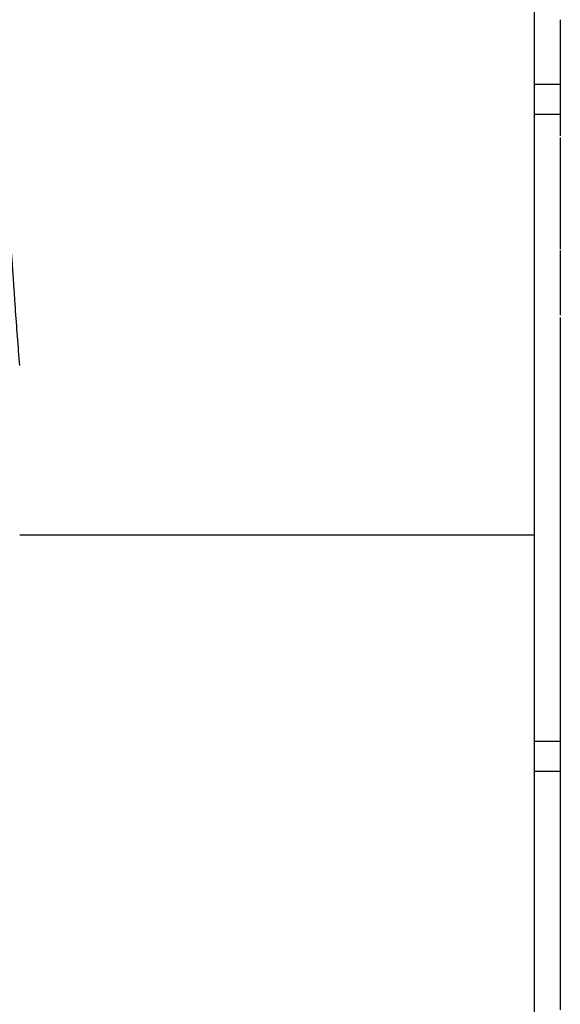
# Paper-space layout 'Sheet' of a CAD drawing. Header units: inches. Extents: x 0.2 to 10.8, y 0.2 to 8.3.
# Tile 63 of 256: x 3.0734 to 3.0986, y 2.0933 to 2.1391. Entities that reach past the tile are written whole.
import ezdxf

# ---------------------------------------------------------------- set-up
doc = ezdxf.new("R2010")
doc.units = ezdxf.units.IN
doc.header["$MEASUREMENT"] = 0
doc.layers.get('0').update_dxf_attribs({"lineweight": 5})

psp = doc.layouts.new('Sheet')

# ---------------------------------------------------------------- linework, layer by layer
at = {"color": 0, "linetype": 'ByBlock', "lineweight": -3}
for p, q in [((3.097363, 1.947122), (3.097363, 2.171122)), ((3.098563, 2.139121), (3.098563, 2.133708)), ((3.097363, 2.136122), (3.098563, 2.136122)), ((3.097363, 2.134722), (3.098563, 2.134722)), ((3.098563, 2.133631), (3.098563, 2.128441)), ((3.098563, 2.128365), (3.098563, 2.125364)), ((3.098563, 2.125258), (3.098563, 2.093007)), ((3.097363, 2.115122), (3.073363, 2.115122)), ((3.097363, 2.105522), (3.098563, 2.105522)), ((3.097363, 2.104122), (3.098563, 2.104122))]:
    psp.add_line(p, q, dxfattribs=at)
psp.add_open_spline([(3.073363, 2.12301), (3.0733, 2.123913), (3.073076, 2.126633), (3.072959, 2.129385), (3.072563, 2.13117)], degree=3, knots=[0, 0, 0, 0, 0.331095, 1, 1, 1, 1], dxfattribs=at)

doc.saveas('drawing.dxf')
